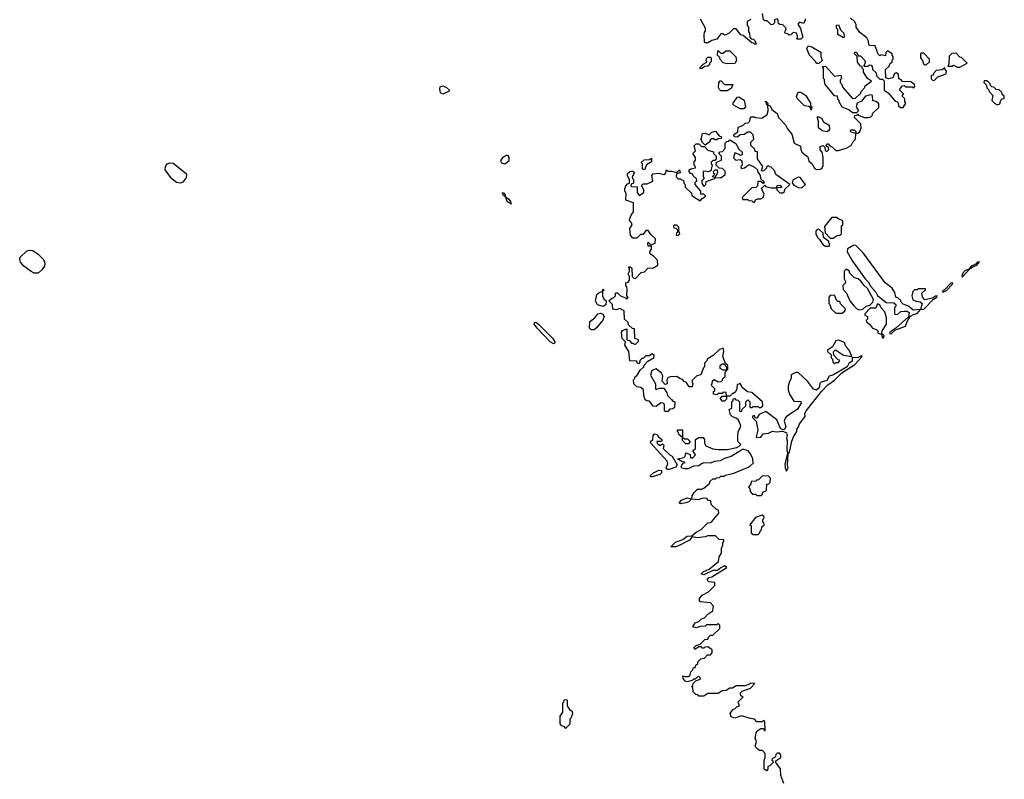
# Model space of a CAD drawing. Extents: x 2789571 to 2951634, y 860514 to 1033803.
# Tile 45 of 102: x 2849723 to 2857338, y 986006 to 991880. Entities that reach past the tile are written whole.
import ezdxf

# ---------------------------------------------------------------- set-up
doc = ezdxf.new("R2010")
doc.units = 0

msp = doc.modelspace()

# ---------------------------------------------------------------- linework, layer by layer
at = {"layer": '0CON05XD'}
for points in [[(2855797, 991887), (2855797, 991873), (2855785, 991850), (2855755, 991860), (2855742.5, 991845), (2855761.7, 991811.7), (2855780, 991745), (2855765, 991730), (2855735, 991730), (2855730, 991735), (2855738.3, 991741.7), (2855740, 991755), (2855730, 991775), (2855705, 991780), (2855688.3, 991761.7), (2855675, 991760), (2855665, 991770), (2855640, 991775), (2855645, 991800), (2855650, 991805), (2855648.3, 991818.3), (2855625, 991840), (2855603, 991843), (2855591.7, 991851.7), (2855587.5, 991887.5), (2855561.7, 991878.3), (2855560, 991855), (2855548.3, 991841.7), (2855535, 991840), (2855505, 991870), (2855485, 991870), (2855475, 991880), (2855468.3, 991928.3)], [(2855378.3, 991881.7), (2855350, 991865), (2855350, 991835), (2855360, 991825), (2855360, 991785), (2855367, 991777), (2855370, 991745), (2855381.7, 991731.7), (2855398.3, 991728.3), (2855408.3, 991718.3), (2855418.3, 991691.7), (2855405, 991690), (2855398.3, 991698.3), (2855385, 991700), (2855318.3, 991758.3), (2855301.7, 991761.7), (2855265, 991810), (2855245, 991810), (2855210, 991775), (2855185, 991762.5), (2855175, 991760), (2855165, 991770), (2855145, 991770), (2855115, 991730), (2855075, 991720), (2855045, 991700), (2855025, 991700), (2855020, 991705), (2855016.7, 991765), (2855018.3, 991781.7), (2855027.5, 991795), (2855027.5, 991815), (2854987.5, 991885)], [(2855070, 990725), (2855068.3, 990711.7), (2855047, 990703), (2855025, 990710), (2855010, 990705), (2855010, 990665), (2855017.5, 990652.5), (2855000, 990635), (2855000, 990615), (2855015, 990590), (2855030, 990605), (2855031.7, 990628.3), (2855098.3, 990651.7), (2855100, 990660), (2855080, 990665), (2855100, 990685), (2855091.7, 990691.7), (2855090, 990705), (2855101.7, 990718.3), (2855118.3, 990718.3), (2855120, 990695), (2855100, 990660), (2855145, 990657.5), (2855178.3, 990681.7), (2855178.3, 990708.3), (2855158.3, 990728.3), (2855131.7, 990731.7), (2855110, 990755), (2855111.7, 990778.3), (2855150, 990795), (2855150, 990825), (2855130, 990845), (2855141.7, 990858.3), (2855158.3, 990861.7), (2855180, 990885), (2855180, 990925), (2855191.7, 990938.3), (2855208.3, 990941.7), (2855215, 990950), (2855263, 990923), (2855285, 990880), (2855310, 990855), (2855310, 990835), (2855295, 990830), (2855288.3, 990838.3), (2855255, 990850), (2855242.5, 990812.5), (2855263, 990793), (2855295, 990800), (2855308.3, 990788.3), (2855310, 990755), (2855300, 990745), (2855305, 990730), (2855330, 990735), (2855365, 990760), (2855405, 990740), (2855428.3, 990718.3), (2855430, 990705), (2855450, 990675), (2855451.7, 990651.7), (2855480, 990625), (2855475, 990610), (2855455, 990630), (2855431.7, 990628.3), (2855430, 990595), (2855417, 990583), (2855385, 990580), (2855310, 990505), (2855315, 990490), (2855355, 990490), (2855361.7, 990481.7), (2855385, 990480), (2855395, 990470), (2855405, 990470), (2855413.6, 990486.4), (2855430, 990495), (2855456.4, 990493.6), (2855472.5, 990505), (2855481.7, 990531.7), (2855460, 990575), (2855485, 990600), (2855495, 990590), (2855535, 990580), (2855580, 990580), (2855581.7, 990598.3), (2855605, 990600), (2855618.3, 990581.7), (2855580, 990580), (2855580, 990565), (2855601.7, 990541.7), (2855625, 990540), (2855638.3, 990551.7), (2855641.7, 990568.3), (2855680, 990605), (2855571.7, 990681.7), (2855560, 990715), (2855535, 990740), (2855521.7, 990741.7), (2855515, 990750), (2855501.7, 990748.3), (2855498.3, 990731.7), (2855478.3, 990711.7), (2855465, 990710), (2855460, 990715), (2855470, 990745), (2855430, 990805), (2855428.3, 990858.3), (2855411.7, 990861.7), (2855408.3, 990878.3), (2855378.3, 990908.3), (2855378.3, 990931.7), (2855400, 990955), (2855395, 990990), (2855375, 991010), (2855355, 991010), (2855327, 990993), (2855295, 990990), (2855275, 990972.5), (2855253, 990973), (2855247.5, 990985), (2855250, 990995), (2855277, 991013), (2855280, 991050), (2855317, 991063), (2855335, 991080), (2855358.3, 991081.7), (2855370, 991095), (2855373, 991117), (2855381.7, 991128.3), (2855405, 991130), (2855415, 991122.5), (2855461.7, 991118.3), (2855503, 991147), (2855512.5, 991175), (2855510, 991220), (2855500, 991225), (2855500, 991240), (2855490, 991245), (2855495, 991250), (2855510, 991235), (2855510, 991220), (2855527.5, 991215), (2855540, 991185), (2855582.5, 991155), (2855592.5, 991125), (2855646.4, 991066.4), (2855662.5, 991035), (2855696.1, 990996.1), (2855712.5, 990925), (2855763, 990903), (2855763.3, 990875), (2855773.3, 990855), (2855819.3, 990819.3), (2855827.5, 990785), (2855849.3, 990769.3), (2855870.7, 990730.7), (2855885, 990722.5), (2855917, 990723), (2855930, 990735), (2855936.4, 990753.6), (2855937.5, 990815), (2855930, 990855), (2855913, 990873), (2855915, 990900), (2855938.3, 990908.3), (2855950, 990895), (2855951.7, 990871.7), (2855965, 990860), (2855980, 990875), (2855978.3, 990888.3), (2855960, 990905), (2855965, 990920), (2855975, 990920), (2855991.7, 990901.7), (2856010, 990895), (2856035, 990867.5), (2856055, 990867.5), (2856115, 990886.7), (2856153, 990907), (2856166.4, 990933.6), (2856186.7, 990955), (2856190, 991000), (2856155, 991010), (2856150, 991015), (2856151.7, 991028.3), (2856178.3, 991028.3), (2856190, 991015), (2856190, 991000), (2856205, 991002.5), (2856220, 991015), (2856232.5, 991045), (2856227.5, 991075), (2856180, 991125), (2856181.7, 991138.3), (2856198.3, 991141.7), (2856205, 991150), (2856211.7, 991141.7), (2856255, 991122.5), (2856285, 991122.5), (2856305, 991130), (2856318.3, 991141.7), (2856320, 991155), (2856368.3, 991201.7), (2856368.3, 991228.3), (2856348.3, 991248.3), (2856321.7, 991251.7), (2856320, 991295), (2856305, 991300), (2856265, 991287.5), (2856235, 991250), (2856200, 991235), (2856192.5, 991205), (2856210, 991175), (2856195, 991160), (2856165, 991160), (2856135, 991182.5), (2856083, 991203), (2856060, 991245), (2856060, 991255), (2856050, 991265), (2856048.3, 991288.3), (2856025, 991290), (2855950, 991385), (2855947, 991417), (2855940, 991425), (2855940, 991505), (2855931.7, 991518.3), (2855955, 991520), (2856025, 991442.5), (2856075, 991450), (2856080, 991425), (2856070, 991415), (2856070, 991395), (2856080, 991385), (2856090, 991355), (2856165, 991270), (2856187, 991273), (2856225, 991310), (2856230, 991325), (2856260, 991355), (2856261.7, 991368.3), (2856310, 991405), (2856280, 991425), (2856250, 991475), (2856250, 991495), (2856240, 991505), (2856238.3, 991518.3), (2856225, 991520), (2856201.7, 991551.7), (2856200, 991595), (2856180, 991615), (2856181.7, 991628.3), (2856195, 991630), (2856201.7, 991611.7), (2856211.7, 991601.7), (2856225, 991600), (2856260, 991565), (2856261.7, 991548.3), (2856251.7, 991521.7), (2856285, 991520), (2856295, 991530), (2856308.3, 991528.3), (2856317, 991517), (2856320, 991495), (2856348.3, 991468.3), (2856350, 991445), (2856375, 991420), (2856395, 991420), (2856408.3, 991408.3), (2856410, 991335), (2856440, 991315), (2856495, 991250), (2856508.3, 991248.3), (2856518.3, 991238.3), (2856520, 991215), (2856535, 991200), (2856555, 991200), (2856577.5, 991235), (2856570, 991245), (2856568.3, 991268.3), (2856550, 991285), (2856551.7, 991298.3), (2856560, 991305), (2856530, 991335), (2856531.7, 991348.3), (2856551.7, 991368.3), (2856565, 991370), (2856575, 991360), (2856625, 991360), (2856637.5, 991352.5), (2856647, 991363), (2856645, 991380), (2856615, 991400), (2856551.7, 991401.7), (2856538.3, 991418.3), (2856521.7, 991421.7), (2856520, 991455), (2856505, 991470), (2856490, 991465), (2856475, 991430), (2856445, 991422.5), (2856421.7, 991431.7), (2856420, 991495), (2856448.3, 991521.7), (2856451.7, 991538.3), (2856470, 991555), (2856471.7, 991568.3), (2856480, 991575), (2856480, 991595), (2856470, 991605), (2856470, 991615), (2856435, 991640), (2856423, 991627), (2856418.3, 991601.7), (2856382.5, 991607.5), (2856375, 991600), (2856363, 991613), (2856338.3, 991678.3), (2856295, 991680), (2856290, 991685), (2856287.5, 991715), (2856275, 991740), (2856220.7, 991780.7), (2856193, 991823), (2856191.7, 991841.7), (2856180, 991865), (2856150, 991895)], [(2856095, 991740), (2856050, 991765), (2856050, 991805), (2856040, 991815), (2856041.7, 991838.3), (2856055, 991840), (2856071.7, 991801.7), (2856097, 991777), (2856100, 991745), (2856095, 991740)], [(2855195, 991537.5), (2855165, 991547.5), (2855141.7, 991571.7), (2855138.3, 991588.3), (2855120, 991605), (2855121.7, 991638.3), (2855128.3, 991638.3), (2855145, 991620), (2855165, 991620), (2855185, 991640), (2855215, 991640), (2855261.7, 991591.7), (2855267.5, 991565), (2855255, 991540), (2855195, 991537.5)], [(2855905, 991540), (2855885, 991540), (2855880, 991555), (2855832.5, 991605), (2855810, 991655), (2855821.7, 991678.3), (2855850.7, 991670.7), (2855918.3, 991628.3), (2855920, 991595), (2855930, 991565), (2855905, 991540)], [(2856735, 991530), (2856760, 991555), (2856760, 991575), (2856715, 991620), (2856695, 991620), (2856690, 991615), (2856690, 991585), (2856708.3, 991558.3), (2856711.7, 991541.7), (2856725, 991530), (2856735, 991530)], [(2856995, 991512.5), (2857050, 991545), (2857008.3, 991588.3), (2856995, 991590), (2856965, 991620), (2856931.7, 991618.3), (2856913, 991597), (2856910, 991535), (2856901.7, 991521.7), (2856935, 991520), (2856945, 991527.5), (2856973, 991513), (2856995, 991512.5)], [(2854995, 991500), (2854980, 991505), (2855010, 991535), (2855038.3, 991551.7), (2855032.5, 991565), (2855035, 991580), (2855045, 991590), (2855065, 991590), (2855070, 991585), (2855070, 991555), (2855061.7, 991548.3), (2855058.3, 991531.7), (2855045, 991520), (2855021.7, 991518.3), (2854995, 991500)], [(2856795, 991410), (2856823, 991437), (2856889.3, 991460.7), (2856891.7, 991481.7), (2856880, 991495), (2856878.3, 991508.3), (2856857, 991493), (2856811.7, 991488.3), (2856790, 991465), (2856788.3, 991451.7), (2856771.7, 991448.3), (2856771.7, 991421.7), (2856781.7, 991411.7), (2856795, 991410)], [(2855195, 991330), (2855145, 991330), (2855135, 991340), (2855127.5, 991355), (2855130, 991395), (2855141.7, 991408.3), (2855148.3, 991408.3), (2855175, 991380), (2855238.3, 991378.3), (2855228.3, 991351.7), (2855195, 991330)], [(2857285, 991222.5), (2857305, 991230), (2857311.7, 991258.3), (2857321.7, 991268.3), (2857338.3, 991271.7), (2857338.3, 991288.3), (2857321.7, 991301.7), (2857318.3, 991318.3), (2857298.3, 991338.3), (2857275, 991340), (2857258.3, 991358.3), (2857241.7, 991361.7), (2857231.7, 991371.7), (2857230, 991385), (2857207, 991407), (2857181.7, 991408.3), (2857180, 991395), (2857200, 991375), (2857203, 991353), (2857218.3, 991338.3), (2857220, 991325), (2857250, 991295), (2857242.5, 991255), (2857265, 991232.5), (2857285, 991222.5)], [(2852995, 991303.3), (2852977.5, 991315), (2852972.5, 991345), (2852975, 991360), (2852995, 991367.5), (2853025, 991356.7), (2853046.7, 991335), (2853040, 991325), (2852995, 991303.3)], [(2855845, 991180), (2855838.3, 991198.3), (2855827.5, 991207.5), (2855793.9, 991213.9), (2855735, 991270), (2855730, 991285), (2855745, 991320), (2855765, 991320), (2855803, 991293), (2855840, 991235), (2855840, 991215), (2855850, 991205), (2855845, 991180)], [(2855325, 991190), (2855295, 991190), (2855241.7, 991221.7), (2855241.7, 991238.3), (2855275, 991280), (2855285, 991282.5), (2855327, 991257), (2855337.5, 991205), (2855325, 991190)], [(2855965, 991013.3), (2855930.5, 991020.5), (2855900, 991045), (2855902.5, 991095), (2855891.7, 991128.3), (2855905, 991130), (2855925, 991117.5), (2855940.7, 991090.7), (2855982.5, 991065), (2855987, 991033), (2855979.3, 991020.7), (2855965, 991013.3)], [(2855025, 990910), (2855001.7, 990931.7), (2855000, 990945), (2854990, 990955), (2854997, 990963), (2855005, 991000), (2855025, 991002.5), (2855055, 990990), (2855075, 991010), (2855105, 991017.5), (2855131.7, 990981.7), (2855150, 990975), (2855148.3, 990961.7), (2855125, 990960), (2855115, 990950), (2855101.7, 990951.7), (2855095, 990960), (2855071.7, 990958.3), (2855060, 990945), (2855060, 990935), (2855025, 990910)], [(2854940, 988225), (2854965, 988250), (2854995, 988250), (2855015, 988257.5), (2855060, 988295), (2855061.7, 988308.3), (2855085, 988330), (2855105, 988330), (2855111.7, 988338.3), (2855135, 988340), (2855145, 988350), (2855175, 988350), (2855183, 988357), (2855246.4, 988373.6), (2855365, 988422.5), (2855395, 988450), (2855392.5, 988485), (2855375, 988522.5), (2855357.5, 988545), (2855325, 988557.5), (2855313.3, 988556.7), (2855227, 988503), (2855175, 988487.5), (2855141.7, 988468.3), (2855095, 988462.5), (2855065, 988450), (2855015, 988452.5), (2854995, 988446.7), (2854975, 988430), (2854933.6, 988426.4), (2854892.5, 988407.5), (2854865, 988406), (2854845, 988413.3), (2854838.8, 988425), (2854843.3, 988435), (2854855, 988450), (2854870, 988455), (2854840, 988465), (2854810, 988485), (2854860, 988495), (2854870, 988505), (2854875, 988530), (2854908.3, 988518.3), (2854911.7, 988491.7), (2854928.3, 988491.7), (2854950, 988515), (2854930, 988545), (2854950, 988565), (2854950, 988635), (2854975, 988650), (2855008.3, 988648.3), (2855020, 988635), (2855020, 988605), (2855030, 988585), (2855085, 988562.5), (2855125, 988556.7), (2855195, 988557.5), (2855269.3, 988570.7), (2855288.3, 988581.7), (2855300, 988595), (2855278.3, 988618.3), (2855277.5, 988655), (2855280, 988695), (2855300, 988735), (2855297, 988747), (2855283, 988783), (2855265, 988800), (2855235, 988810), (2855220, 988825), (2855210, 988865), (2855230, 988875), (2855230, 988925), (2855240, 988935), (2855241.7, 988948.3), (2855255, 988950), (2855261.7, 988941.7), (2855278.3, 988938.3), (2855290, 988925), (2855290, 988855), (2855295, 988850), (2855308.3, 988851.7), (2855311.7, 988868.3), (2855340, 988895), (2855340, 988925), (2855355, 988940), (2855370, 988925), (2855370, 988885), (2855375, 988880), (2855388.3, 988881.7), (2855395, 988890), (2855435, 988890), (2855441.7, 988881.7), (2855455, 988880), (2855470, 988895), (2855467.5, 988925), (2855385, 988997.5), (2855353, 989003), (2855310, 989035), (2855295, 989070), (2855288.3, 989061.7), (2855271.7, 989058.3), (2855270, 989025), (2855258.3, 989001.7), (2855245, 988990), (2855235, 988990), (2855215, 988970), (2855190, 988970), (2855190, 988945), (2855175, 988930), (2855155, 988930), (2855140, 988955), (2855155, 988970), (2855190, 988970), (2855188.3, 988998.3), (2855165, 989000), (2855155, 988990), (2855125, 988990), (2855115, 988980), (2855090, 988985), (2855090, 989005), (2855098.3, 989011.7), (2855100, 989025), (2855070, 989055), (2855080, 989065), (2855081.7, 989088.3), (2855095, 989097.5), (2855125, 989080), (2855148.3, 989081.7), (2855158.3, 989091.7), (2855160, 989105), (2855178.3, 989121.7), (2855180, 989155), (2855190, 989165), (2855190, 989170), (2855165, 989170), (2855141.7, 989181.7), (2855140, 989205), (2855155, 989220), (2855168.3, 989218.3), (2855190, 989195), (2855190, 989170), (2855200, 989175), (2855200, 989205), (2855181.7, 989221.7), (2855162.5, 989275), (2855170, 989315), (2855165, 989340), (2855135, 989330), (2855086.1, 989283.9), (2855040, 989255), (2855037, 989243), (2855020, 989225), (2855020, 989195), (2855011.7, 989188.3), (2854990, 989135), (2854960, 989125), (2854921.7, 989088.3), (2854930, 989065), (2854925, 989040), (2854901.7, 989041.7), (2854878.3, 989078.3), (2854865, 989080), (2854848.3, 989098.3), (2854831.7, 989101.7), (2854805, 989120), (2854755, 989117.5), (2854735, 989110), (2854727.5, 989095), (2854730, 989065), (2854715, 989060), (2854692.5, 989085), (2854697.5, 989125), (2854685.9, 989145.9), (2854645, 989180), (2854613.3, 989166.7), (2854602.5, 989132.5), (2854640, 989065), (2854640, 989025), (2854645, 989020), (2854668.3, 989031.7), (2854705, 989030), (2854727.5, 988995), (2854733, 988973), (2854763, 988943), (2854775, 988930), (2854790, 988925), (2854788.3, 988881.7), (2854775, 988870), (2854751.7, 988868.3), (2854735, 988850), (2854715, 988850), (2854710, 988855), (2854710, 988905), (2854700, 988915), (2854683, 988917), (2854645, 988890), (2854621.7, 988891.7), (2854595, 988930), (2854573, 988933), (2854561.7, 988941.7), (2854550, 988975), (2854548.3, 989018.3), (2854527, 989037), (2854495, 989040), (2854473, 989063), (2854470, 989095), (2854480, 989105), (2854480, 989115), (2854499.3, 989130.7), (2854520.7, 989169.3), (2854550, 989195), (2854551.7, 989208.3), (2854581.7, 989238.3), (2854611.7, 989258.3), (2854628.3, 989261.7), (2854630, 989285), (2854615, 989297.5), (2854595, 989280), (2854565, 989280), (2854545, 989260), (2854535, 989260), (2854521.7, 989248.3), (2854515, 989220), (2854501.7, 989221.7), (2854495, 989240), (2854441.7, 989241.7), (2854433.3, 989315), (2854403, 989363), (2854408.3, 989388.3), (2854382.5, 989415), (2854377.5, 989465), (2854385, 989477.5), (2854418.3, 989488.3), (2854420, 989405), (2854438.3, 989398.3), (2854455, 989380), (2854468.3, 989378.3), (2854475, 989370), (2854485, 989370), (2854508.3, 989391.7), (2854510, 989405), (2854480, 989415), (2854478.3, 989488.3), (2854461.7, 989491.7), (2854431.7, 989521.7), (2854428.3, 989538.3), (2854400, 989565), (2854398.3, 989628.3), (2854365, 989647.5), (2854335, 989637.5), (2854311.7, 989641.7), (2854307, 989677), (2854280, 989705), (2854300, 989725), (2854318.3, 989731.7), (2854330, 989745), (2854330, 989765), (2854335, 989767.5), (2854347, 989767), (2854370, 989745), (2854408.3, 989728.3), (2854415, 989720), (2854428.3, 989731.7), (2854420, 989745), (2854422.5, 989795), (2854420, 989815), (2854410, 989825), (2854410, 989845), (2854428.3, 989851.7), (2854440, 989865), (2854440, 989895), (2854430, 989915), (2854440, 989935), (2854440, 989955), (2854431.7, 989968.3), (2854445, 989970), (2854458.3, 989958.3), (2854460, 989895), (2854471.7, 989881.7), (2854485, 989880), (2854530, 989925), (2854555, 989930), (2854581.7, 989958.3), (2854625, 989960), (2854658.3, 989981.7), (2854655, 990020), (2854628.3, 990048.3), (2854598.3, 990068.3), (2854597.5, 990085), (2854610, 990105), (2854608.3, 990128.3), (2854585, 990130), (2854580, 990155), (2854585, 990160), (2854605, 990140), (2854638.3, 990151.7), (2854640, 990185), (2854605, 990220), (2854585, 990250), (2854565, 990250), (2854545, 990220), (2854525, 990220), (2854495, 990190), (2854465, 990190), (2854447.5, 990215), (2854442.5, 990265), (2854460, 990295), (2854455, 990310), (2854441.7, 990321.7), (2854440, 990335), (2854451.7, 990368.3), (2854470, 990395), (2854470, 990465), (2854410, 990485), (2854412.5, 990535), (2854402.5, 990555), (2854402.5, 990575), (2854410, 990595), (2854425, 990610), (2854440, 990615), (2854440, 990645), (2854423, 990673), (2854425, 990690), (2854443, 990707), (2854455, 990710), (2854465, 990710), (2854478.3, 990698.3), (2854460, 990665), (2854461.7, 990651.7), (2854470, 990645), (2854470, 990615), (2854451.7, 990608.3), (2854450, 990595), (2854455, 990590), (2854498.3, 990588.3), (2854497.5, 990545), (2854515, 990520), (2854550, 990545), (2854550, 990565), (2854531.7, 990598.3), (2854545, 990610), (2854575, 990610), (2854610, 990625), (2854620, 990635), (2854612.5, 990675), (2854621.7, 990688.3), (2854665, 990692.5), (2854705, 990682.5), (2854718.3, 990691.7), (2854725, 990720), (2854735, 990710), (2854765, 990710), (2854795, 990700), (2854808.3, 990701.7), (2854825, 990720), (2854830, 990695), (2854801.7, 990688.3), (2854800, 990665), (2854815, 990650), (2854835, 990650), (2854841.7, 990641.7), (2854858.3, 990638.3), (2854860, 990615), (2854870, 990605), (2854870, 990585), (2854918.3, 990538.3), (2854921.7, 990521.7), (2854985, 990480), (2855001.7, 990498.3), (2855030, 990515), (2855015, 990530), (2854991.7, 990531.7), (2854990, 990555), (2854947.5, 990605), (2854948.3, 990621.7), (2854960, 990635), (2854958.3, 990648.3), (2854931.7, 990671.7), (2854930, 990685), (2854911.7, 990691.7), (2854900, 990705), (2854901.7, 990718.3), (2854913, 990727), (2854950, 990735), (2854948.3, 990748.3), (2854940, 990755), (2854940, 990785), (2854950, 990795), (2854950, 990815), (2854930, 990845), (2854950, 990865), (2854940, 990905), (2854955, 990920), (2854975, 990920), (2854995, 990900), (2855018.3, 990898.3), (2855045, 990870), (2855088.3, 990858.3), (2855090, 990845), (2855110, 990825), (2855110, 990805), (2855098.3, 990791.7), (2855085, 990790), (2855071.7, 990778.3), (2855070, 990765), (2855080, 990755), (2855070, 990725)], [(2850965, 990617), (2850935, 990620), (2850899, 990649), (2850848.8, 990718.8), (2850849.7, 990745), (2850864.7, 990765.3), (2850885, 990774), (2850910.2, 990770.2), (2851011.1, 990691.1), (2851013.8, 990675), (2851008, 990655), (2850985, 990622.9), (2850965, 990617)], [(2853475, 990763.8), (2853451.7, 990771.7), (2853444, 990785), (2853446, 990795), (2853462.1, 990817.9), (2853485, 990833.3), (2853495, 990832.5), (2853506.1, 990816.1), (2853506.7, 990785), (2853475, 990763.8)], [(2854555, 990720), (2854540, 990725), (2854540, 990765), (2854530, 990775), (2854553, 990797), (2854595, 990800), (2854608.3, 990808.3), (2854608.3, 990781.7), (2854571.7, 990758.3), (2854555, 990720)], [(2855750.7, 990580.7), (2855775, 990582.5), (2855800, 990605), (2855759.3, 990659.3), (2855745, 990662.5), (2855701.7, 990638.3), (2855698.3, 990618.3), (2855710, 990600), (2855750.7, 990580.7)], [(2853525, 990452.5), (2853493.2, 990473.2), (2853480, 990510), (2853465, 990520), (2853455, 990540), (2853465, 990540), (2853478.8, 990525), (2853480, 990510), (2853505, 990493.3), (2853518.8, 990475), (2853525, 990452.5)], [(2856015, 990190), (2856045, 990210), (2856067, 990213), (2856080, 990225), (2856080, 990285), (2856090, 990295), (2856090, 990325), (2856051.7, 990341.7), (2856045, 990350), (2856005, 990350), (2855948.3, 990281.7), (2855951.7, 990231.7), (2855991.7, 990191.7), (2856015, 990190)], [(2854815, 990210), (2854827.5, 990225), (2854820, 990245), (2854820, 990275), (2854805, 990290), (2854785, 990290), (2854780, 990285), (2854781.7, 990271.7), (2854798.3, 990268.3), (2854810, 990255), (2854810, 990235), (2854801.7, 990228.3), (2854800, 990215), (2854815, 990210)], [(2855985, 990130), (2855990, 990145), (2855981.7, 990151.7), (2855980, 990165), (2855940, 990195), (2855938.3, 990228.3), (2855905, 990260), (2855891.7, 990258.3), (2855880, 990245), (2855880, 990225), (2855892.5, 990195), (2855910, 990180), (2855935, 990142.5), (2855955, 990130), (2855985, 990130)], [(2849865, 989920.2), (2849835, 989920.6), (2849811.9, 989931.9), (2849753.8, 989973.8), (2849728.3, 990005), (2849722.9, 990025), (2849725.6, 990045), (2849775, 990090.4), (2849795, 990096.9), (2849825, 990094.8), (2849865.9, 990065.9), (2849907.8, 990025), (2849916.6, 989996.6), (2849913.5, 989975), (2849894.8, 989945), (2849865, 989920.2)], [(2856451.7, 989451.7), (2856465, 989452.5), (2856491.7, 989478.3), (2856575, 989510), (2856587.5, 989545), (2856613.3, 989586.7), (2856635, 989600), (2856665, 989607.5), (2856690, 989640), (2856633, 989633), (2856596.1, 989666.1), (2856555, 989680), (2856540, 989695), (2856538.3, 989708.3), (2856515, 989730), (2856500, 989735), (2856491.7, 989771.7), (2856470, 989805), (2856417.5, 989845), (2856246.4, 990076.4), (2856190, 990135), (2856175, 990137.5), (2856125, 990107.5), (2856124, 990085), (2856163.8, 990013.8), (2856262.5, 989875), (2856285, 989853.3), (2856305.9, 989815.9), (2856345, 989772.5), (2856357, 989747), (2856425, 989692.5), (2856485, 989690), (2856498.3, 989678.3), (2856500, 989665), (2856490, 989655), (2856490, 989605), (2856495, 989600), (2856515, 989602.5), (2856537.5, 989622.5), (2856563.8, 989626.2), (2856586.4, 989626.4), (2856602.5, 989615), (2856597, 989583), (2856500, 989495), (2856452.5, 989465), (2856451.7, 989451.7)], [(2856215, 989637.5), (2856245, 989642.5), (2856270, 989665), (2856298.3, 989671.7), (2856322.5, 989695), (2856327, 989717), (2856280.7, 989800.7), (2856253.3, 989825), (2856229.3, 989859.3), (2856207, 989877), (2856180, 989885), (2856141.7, 989921.7), (2856140, 989935), (2856115, 989950), (2856100, 989935), (2856100, 989875), (2856110, 989855), (2856107, 989843), (2856090, 989825), (2856092.5, 989795), (2856117.5, 989765), (2856142.5, 989705), (2856175, 989667.5), (2856195, 989647.5), (2856215, 989637.5)], [(2857015, 989892.5), (2857070, 989950), (2857095, 989970), (2857125, 989982.5), (2857147.5, 990007.5), (2857130, 990005), (2857112.5, 989987.5), (2857082.5, 989975), (2857061.7, 989948.3), (2857035, 989940), (2857015, 989917.5), (2857010, 989895), (2857015, 989892.5)], [(2854235, 989663.3), (2854192.5, 989675), (2854176.7, 989705), (2854187.5, 989755), (2854201.7, 989768.3), (2854230, 989780), (2854235, 989800), (2854240, 989785), (2854230, 989780), (2854230, 989745), (2854240.7, 989720.7), (2854260, 989705), (2854257.5, 989675), (2854235, 989663.3)], [(2856690, 989640), (2856715, 989642.5), (2856791.7, 989718.3), (2856816.4, 989733.6), (2856820, 989745), (2856805, 989742.5), (2856783.6, 989726.4), (2856723.3, 989713.3), (2856706.7, 989735), (2856700, 989765), (2856728.3, 989791.7), (2856728.3, 989798.3), (2856675, 989800), (2856665, 989790), (2856645, 989790), (2856631.7, 989778.3), (2856622.5, 989745), (2856630, 989715), (2856653.8, 989703.8), (2856688.8, 989698.8), (2856702.5, 989685), (2856690, 989640)], [(2856865, 989773.3), (2856890, 989785), (2856935, 989832.5), (2856940, 989845), (2856925, 989842.5), (2856872.5, 989787.5), (2856862.5, 989785), (2856860, 989775), (2856865, 989773.3)], [(2856085, 989610), (2856105, 989630), (2856110, 989645), (2856071.7, 989681.7), (2856065, 989700), (2856051.7, 989701.7), (2856041.7, 989711.7), (2856025, 989750), (2855991.7, 989748.3), (2855980, 989735), (2855980, 989685), (2855988.3, 989678.3), (2856000, 989645), (2856035, 989610), (2856085, 989610)], [(2856405, 989420), (2856410, 989435), (2856391.7, 989451.7), (2856392.5, 989475), (2856427.5, 989525), (2856426.7, 989575), (2856415, 989620), (2856382.5, 989655), (2856376.2, 989676.2), (2856358.3, 989681.7), (2856345, 989650), (2856301.7, 989648.3), (2856260, 989605), (2856260, 989595), (2856280, 989585), (2856280, 989565), (2856270, 989555), (2856273.6, 989543.6), (2856296.4, 989526.4), (2856320, 989495), (2856350, 989485), (2856360, 989475), (2856360, 989455), (2856388.3, 989448.3), (2856395, 989420), (2856405, 989420)], [(2854165, 989482.5), (2854142.7, 989482.7), (2854128.8, 989495), (2854133.8, 989545), (2854170, 989575), (2854195, 989606.7), (2854215, 989610), (2854233.8, 989603.8), (2854243.3, 989585), (2854232.7, 989557.3), (2854185, 989496.2), (2854165, 989482.5)], [(2853855, 989374.2), (2853825, 989389.2), (2853724.2, 989495), (2853700.8, 989525), (2853705, 989538.8), (2853715, 989540), (2853735.6, 989525.6), (2853845.7, 989415.7), (2853863.8, 989385), (2853855, 989374.2)], [(2856025, 989220), (2856035, 989230), (2856055, 989230), (2856067.5, 989245), (2856051.7, 989251.7), (2856020, 989285), (2856018.3, 989311.7), (2856033, 989327), (2856095, 989286.7), (2856160, 989275), (2856137.5, 989325), (2856112.3, 989352.3), (2856103.3, 989383.3), (2856055, 989401.2), (2856035, 989396.7), (2856009.3, 989350.7), (2855970, 989325), (2855970, 989315), (2855998.3, 989288.3), (2856000, 989265), (2856010, 989255), (2856013, 989233), (2856025, 989220)], [(2855655, 988390), (2855666.7, 988415), (2855662.5, 988435), (2855667, 988523), (2855676.7, 988535), (2855695, 988620), (2855706.7, 988655), (2855732.5, 988695), (2855735, 988720), (2855747, 988733), (2855753.9, 988756.1), (2855797.5, 988812.5), (2855796.2, 988835), (2855806, 988855), (2855924.1, 989005.9), (2855974.1, 989055.9), (2856025, 989093.8), (2856081.7, 989148.3), (2856182.5, 989215), (2856240, 989275), (2856235, 989280), (2856203.8, 989266.2), (2856161.7, 989268.3), (2856160.7, 989239.3), (2856135, 989222.5), (2856123, 989197), (2856016.1, 989133.9), (2855985, 989123.3), (2855965, 989090), (2855921.7, 989078.3), (2855912, 989068), (2855905.7, 989034.3), (2855885.8, 989014.2), (2855862.2, 989022.2), (2855815.9, 989085.9), (2855745, 989152.5), (2855725, 989152.5), (2855690, 989135), (2855690, 989105), (2855677.5, 989082.5), (2855666.2, 989045), (2855666.2, 989015), (2855676.7, 988985), (2855710.7, 988930.7), (2855765, 988926.7), (2855767.5, 988915), (2855735, 988865.7), (2855655, 988812.9), (2855642.2, 988797.8), (2855634.4, 988774.4), (2855649.2, 988735), (2855637.7, 988712.3), (2855625, 988708.8), (2855608, 988718), (2855580, 988785), (2855495, 988850), (2855441.7, 988828.3), (2855425, 988800), (2855411.7, 988801.7), (2855405, 988820), (2855390, 988815), (2855390, 988805), (2855420, 988775), (2855432.5, 988705), (2855420, 988655), (2855425, 988650), (2855455, 988652.5), (2855473, 988677), (2855515, 988682.5), (2855545, 988697.5), (2855575, 988693.3), (2855625, 988697.5), (2855654.2, 988684.2), (2855658.8, 988665), (2855653.8, 988645), (2855660, 988625), (2855656.7, 988555), (2855662.5, 988525), (2855641.2, 988445), (2855644, 988414), (2855655, 988390)], [(2854745, 988402.9), (2854733.1, 988403.1), (2854723.3, 988415), (2854736.2, 988445), (2854731.2, 988465), (2854603.3, 988605), (2854602, 988618), (2854620, 988635), (2854622.5, 988665), (2854633, 988677), (2854653, 988673), (2854663.6, 988653.6), (2854690, 988635), (2854688.3, 988621.7), (2854681.7, 988618.3), (2854651.7, 988618.3), (2854652.5, 988605), (2854675, 988587.5), (2854695, 988600), (2854705, 988590), (2854700, 988565), (2854755, 988512.5), (2854770, 988505), (2854807.3, 988437.3), (2854798.9, 988421.1), (2854745, 988402.9)], [(2854895, 988600), (2854875, 988600), (2854850, 988625), (2854850, 988650), (2854821.7, 988671.7), (2854818.3, 988688.3), (2854810, 988695), (2854811.7, 988708.3), (2854848.3, 988708.3), (2854850, 988650), (2854865, 988640), (2854888.3, 988638.3), (2854908.3, 988618.3), (2854895, 988600)], [(2854615, 988344), (2854602.5, 988345), (2854601.2, 988355), (2854624.2, 988375.8), (2854665, 988396), (2854686.7, 988395), (2854685.8, 988375), (2854675, 988362), (2854615, 988344)], [(2855455, 988200), (2855468.3, 988211.7), (2855471.7, 988228.3), (2855488.3, 988231.7), (2855498.3, 988241.7), (2855501.7, 988288.3), (2855518.3, 988291.7), (2855527.5, 988302.5), (2855530, 988335), (2855515, 988350), (2855468.3, 988351.7), (2855438.3, 988321.7), (2855421.7, 988318.3), (2855418.3, 988311.7), (2855381.7, 988308.3), (2855378.3, 988291.7), (2855360, 988265), (2855370, 988255), (2855371.7, 988231.7), (2855391.7, 988211.7), (2855415, 988210), (2855425, 988200), (2855455, 988200)], [(2855633, 985973), (2855610, 986035), (2855607, 986087), (2855570, 986135), (2855571.7, 986148.3), (2855610, 986175), (2855610, 986195), (2855598.3, 986208.3), (2855581.7, 986208.3), (2855571.7, 986198.3), (2855568.3, 986181.7), (2855558.3, 986171.7), (2855541.7, 986168.3), (2855540, 986155), (2855548.3, 986148.3), (2855550, 986135), (2855525, 986110), (2855510, 986105), (2855510, 986085), (2855498.3, 986071.7), (2855480, 986085), (2855480, 986155), (2855490, 986175), (2855490, 986205), (2855468.3, 986228.3), (2855445, 986230), (2855419.3, 986249.3), (2855412.5, 986265), (2855422.5, 986295), (2855412.5, 986325), (2855422.5, 986375), (2855433.3, 986386.7), (2855455, 986400), (2855475, 986400), (2855480, 986385), (2855488.3, 986381.7), (2855487, 986457), (2855475, 986460), (2855465, 986450), (2855425, 986450), (2855405, 986470), (2855375, 986477.5), (2855305, 986497.5), (2855255, 986480), (2855225, 986490), (2855217.5, 986515), (2855241.7, 986548.3), (2855255, 986550), (2855271.7, 986568.3), (2855290, 986575), (2855280, 986605), (2855317.5, 986645), (2855301.7, 986651.7), (2855297.5, 986675), (2855311.2, 986688.8), (2855375, 986710), (2855408.3, 986748.3), (2855375, 986750), (2855368.3, 986741.7), (2855335, 986730), (2855265, 986730), (2855235, 986710), (2855215, 986710), (2855187, 986693), (2855155, 986690), (2855125, 986670), (2855045, 986670), (2855015, 986650), (2854975, 986650), (2854968.3, 986658.3), (2854951.7, 986661.7), (2854931.7, 986681.7), (2854930, 986715), (2854920, 986725), (2854928.3, 986731.7), (2854931.7, 986748.3), (2854951.7, 986768.3), (2854985, 986780), (2854988.3, 986788.3), (2854975, 986800), (2854963, 986797), (2854948.3, 986781.7), (2854935, 986780), (2854925, 986770), (2854885, 986760), (2854870, 986765), (2854853.3, 986785), (2854853, 986807), (2854865, 986800), (2854895, 986800), (2854908.3, 986811.7), (2854913, 986837), (2854928.3, 986851.7), (2854931.7, 986868.3), (2854948.3, 986871.7), (2854951.7, 986888.3), (2854968.3, 986901.7), (2854971.7, 986918.3), (2854991.7, 986938.3), (2855018.3, 986941.7), (2855041.7, 986968.3), (2855065, 986970), (2855080, 986985), (2855078.3, 987008.3), (2855045, 987030), (2855023, 987027), (2855015, 987020), (2855005, 987020), (2854995, 987030), (2854975, 987030), (2854945, 987010), (2854940, 987025), (2854955, 987040), (2854985, 987050), (2855021.7, 987088.3), (2855045, 987090), (2855050, 987105), (2855065, 987120), (2855085, 987120), (2855138.3, 987171.7), (2855138.3, 987198.3), (2855125, 987210), (2855115, 987200), (2855035, 987200), (2855025, 987190), (2854985, 987187.5), (2854955, 987177.5), (2854930, 987185), (2854947.5, 987215), (2854975, 987227.5), (2854995, 987246.7), (2855020, 987255), (2855045, 987282.5), (2855085, 987310), (2855090, 987345), (2855065, 987370), (2854988.3, 987378.3), (2854980, 987385), (2854980, 987405), (2855000.7, 987429.3), (2855050, 987455), (2855100, 987505), (2855098.3, 987528.3), (2855053, 987533), (2855040, 987545), (2855053.9, 987566.1), (2855075, 987572.5), (2855192.5, 987645), (2855173.8, 987656.2), (2855145, 987642.5), (2855119.3, 987620.7), (2855085, 987620), (2855015, 987586.7), (2854992.5, 987595), (2855009.3, 987610.7), (2855055, 987630), (2855128.3, 987691.7), (2855133, 987727), (2855150, 987755), (2855150, 987795), (2855160, 987815), (2855160, 987835), (2855170, 987845), (2855168.3, 987858.3), (2855131.7, 987861.7), (2855105, 987890), (2855045, 987890), (2855025, 987880), (2854965, 987872.5), (2854925, 987880), (2854903.6, 987856.4), (2854817.7, 987812.3), (2854795, 987803.3), (2854760, 987805), (2854795, 987838.8), (2854850.7, 987859.3), (2854885, 987886.7), (2854921.7, 987888.3), (2854955, 987917.5), (2854993, 987937), (2855045, 987990), (2855067, 987993), (2855078.3, 988001.7), (2855130, 988065), (2855128.3, 988088.3), (2855111.7, 988091.7), (2855071.7, 988131.7), (2855068.3, 988158.3), (2855051.7, 988161.7), (2855038.3, 988178.3), (2855005, 988180), (2854973, 988167), (2854922.5, 988172.5), (2854923, 988197), (2854940, 988225)], [(2854835, 988136.7), (2854823.3, 988145), (2854842.5, 988165), (2854885, 988183.3), (2854907.5, 988177.5), (2854910, 988165), (2854898.3, 988151.7), (2854875, 988143.3), (2854835, 988136.7)], [(2855435, 987900), (2855448.3, 987911.7), (2855450, 987925), (2855460, 987935), (2855461.7, 987958.3), (2855480, 987975), (2855478.3, 987988.3), (2855470, 987995), (2855470, 988015), (2855478.3, 988021.7), (2855480, 988035), (2855465, 988050), (2855415, 988030), (2855370, 987975), (2855380, 987965), (2855381.7, 987911.7), (2855395, 987900), (2855435, 987900)], [(2853945, 986400), (2853980, 986435), (2853980, 986475), (2853988.3, 986481.7), (2854000, 986515), (2853998.3, 986528.3), (2853981.7, 986541.7), (2853960, 986575), (2853960, 986615), (2853955, 986620), (2853931.7, 986618.3), (2853928.3, 986601.7), (2853920, 986595), (2853920, 986525), (2853900, 986495), (2853900, 986435), (2853911.7, 986421.7), (2853928.3, 986418.3), (2853945, 986400)]]:
    msp.add_lwpolyline(points, dxfattribs=at)

doc.saveas('drawing.dxf')
